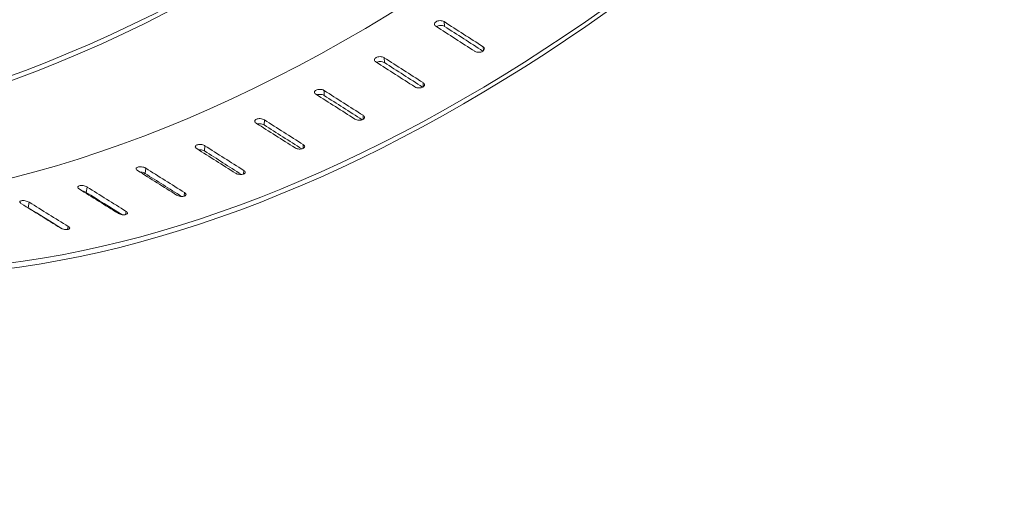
# Model space of a CAD drawing. Header units: millimetres. Extents: x 5 to 345, y 5 to 265.
# Tile 5 of 17: x 276 to 310, y 142 to 159. Entities that reach past the tile are written whole.
import ezdxf

# ---------------------------------------------------------------- set-up
doc = ezdxf.new("R2010")
doc.units = ezdxf.units.MM
doc.header["$LTSCALE"] = 1.25
doc.layers.add('Visible (ANSI)', color=7, linetype='Continuous', lineweight=9)
doc.layers.add('Visible Narrow (ANSI)', color=7, linetype='Continuous', lineweight=9)

msp = doc.modelspace()

# ---------------------------------------------------------------- linework, layer by layer
at = {"layer": 'Visible (ANSI)'}
for centre, major_axis, ratio, start_param, end_param in [((279.493, 212.584), (-30.606, -53.012), 0.57735, 0.190013, 2.356194), ((283.285, 210.395), (-30.606, -53.012), 0.57735, 0.127268, 2.356194), ((283.285, 210.395), (-30.711, -53.193), 0.57735, 0.140416, 2.356194), ((287.262, 208.098), (-30.606, -53.012), 0.57735, 0.061986, 2.356194), ((291.054, 205.909), (-30.711, -53.193), 0.57735, 5.497787, 8.63938), ((291.054, 205.909), (-30.606, -53.012), 0.57735, 5.497787, 8.63938), ((244.835, 232.594), (-779.79, 505.935), 0.040568, 1.655177, 1.656896), ((249.965, 229.631), (-779.79, 505.935), 0.040568, 1.648954, 1.650672), ((249.965, 229.631), (-782.46, 507.667), 0.040568, 1.648794, 1.650488), ((249.965, 229.631), (-779.611, 503.642), 0.043118, 1.647845, 1.649563), ((244.835, 232.594), (-779.611, 503.642), 0.043118, 1.654069, 1.655787), ((249.965, 229.631), (-782.28, 505.366), 0.043118, 1.647686, 1.649371), ((244.835, 232.594), (-779.536, 501.278), 0.045574, 1.652871, 1.654589), ((249.965, 229.631), (-782.204, 502.994), 0.045574, 1.646488, 1.648162), ((249.965, 229.631), (-779.536, 501.278), 0.045574, 1.646647, 1.648365), ((244.835, 232.594), (-779.565, 498.846), 0.047928, 1.651585, 1.653304), ((249.965, 229.631), (-782.233, 500.554), 0.047928, 1.645202, 1.646861), ((249.965, 229.631), (-779.565, 498.846), 0.047928, 1.645362, 1.64708), ((249.965, 229.631), (-779.698, 496.354), 0.050173, 1.643992, 1.64571), ((244.835, 232.594), (-779.698, 496.354), 0.050173, 1.650215, 1.651934), ((249.965, 229.631), (-782.367, 498.053), 0.050173, 1.643832, 1.64547), ((244.835, 232.594), (-779.937, 493.806), 0.052302, 1.648764, 1.650482), ((249.965, 229.631), (-782.607, 495.496), 0.052302, 1.642381, 1.64399), ((249.965, 229.631), (-779.937, 493.806), 0.052302, 1.64254, 1.644258), ((249.965, 229.631), (-780.279, 491.208), 0.054309, 1.641011, 1.642729), ((244.835, 232.594), (-780.279, 491.208), 0.054309, 1.647234, 1.648953), ((249.965, 229.631), (-782.95, 492.89), 0.054309, 1.640851, 1.642418), ((244.835, 232.594), (-780.725, 488.567), 0.056187, 1.64563, 1.647349), ((249.965, 229.631), (-780.725, 488.567), 0.056187, 1.639407, 1.641125), ((249.965, 229.631), (-783.398, 490.24), 0.056187, 1.639247, 1.640742)]:
    msp.add_ellipse(centre, major_axis=major_axis, ratio=ratio, start_param=start_param, end_param=end_param, dxfattribs=at)
for points, knots in [([(290.104, 158.431), (290.09, 158.44), (290.078, 158.451), (290.06, 158.476), (290.055, 158.492), (290.055, 158.52), (290.06, 158.536), (290.08, 158.564), (290.094, 158.578), (290.128, 158.599), (290.15, 158.608), (290.197, 158.621), (290.222, 158.624), (290.27, 158.626), (290.295, 158.623), (290.342, 158.613), (290.364, 158.605), (290.383, 158.594), (290.385, 158.592), (290.388, 158.591)], [0.0026456, 0.0026456, 0.0026456, 0.0026456, 0.0191346, 0.0191346, 0.0382691, 0.0382691, 0.0574311, 0.0574311, 0.076593, 0.076593, 0.0957527, 0.0957527, 0.1149123, 0.1149123, 0.1340466, 0.1340466, 0.153181, 0.153181, 0.1558265, 0.1558265, 0.1558265, 0.1558265]), ([(290.401, 158.428), (290.399, 158.429), (290.397, 158.431), (290.377, 158.442), (290.356, 158.45), (290.309, 158.461), (290.283, 158.463), (290.236, 158.462), (290.21, 158.458), (290.163, 158.445), (290.142, 158.436), (290.123, 158.424), (290.121, 158.423), (290.119, 158.421)], [-0.15582587, -0.15582587, -0.15582587, -0.15582587, -0.15318031, -0.15318031, -0.13404597, -0.13404597, -0.11491162, -0.11491162, -0.09575215, -0.09575215, -0.07659268, -0.07659268, -0.07422452, -0.07422452, -0.07422452, -0.07422452]), ([(291.726, 157.729), (291.74, 157.72), (291.752, 157.709), (291.77, 157.683), (291.775, 157.667), (291.775, 157.639), (291.77, 157.623), (291.75, 157.595), (291.736, 157.581), (291.702, 157.56), (291.68, 157.551), (291.633, 157.538), (291.608, 157.535), (291.56, 157.534), (291.535, 157.536), (291.488, 157.547), (291.466, 157.555), (291.449, 157.565), (291.447, 157.566), (291.445, 157.568), (291.442, 157.569)], [-0.1505421, -0.1505421, -0.1505421, -0.1505421, -0.1340534, -0.1340534, -0.1149192, -0.1149192, -0.0957578, -0.0957578, -0.0765965, -0.0765965, -0.0574327, -0.0574327, -0.038269, -0.038269, -0.0191345, -0.0191345, 0, 0, 0, 0.0026456, 0.0026456, 0.0026456, 0.0026456]), ([(288.039, 157.204), (288.025, 157.213), (288.013, 157.223), (287.995, 157.248), (287.99, 157.263), (287.99, 157.291), (287.995, 157.305), (288.014, 157.332), (288.029, 157.344), (288.063, 157.364), (288.084, 157.372), (288.131, 157.383), (288.157, 157.386), (288.205, 157.386), (288.23, 157.383), (288.277, 157.371), (288.299, 157.363), (288.318, 157.352), (288.32, 157.35), (288.323, 157.349)], [0.0026456, 0.0026456, 0.0026456, 0.0026456, 0.0191346, 0.0191346, 0.0382691, 0.0382691, 0.0574311, 0.0574311, 0.076593, 0.076593, 0.0957527, 0.0957527, 0.1149123, 0.1149123, 0.1340466, 0.1340466, 0.153181, 0.153181, 0.1558265, 0.1558265, 0.1558265, 0.1558265]), ([(288.329, 157.182), (288.327, 157.183), (288.324, 157.184), (288.305, 157.196), (288.284, 157.204), (288.237, 157.215), (288.211, 157.218), (288.163, 157.218), (288.138, 157.216), (288.094, 157.205), (288.075, 157.198), (288.06, 157.19)], [-0.15582587, -0.15582587, -0.15582587, -0.15582587, -0.15318031, -0.15318031, -0.13404597, -0.13404597, -0.11491162, -0.11491162, -0.09575215, -0.09575215, -0.07921375, -0.07921375, -0.07921375, -0.07921375]), ([(289.661, 156.491), (289.675, 156.482), (289.687, 156.471), (289.705, 156.446), (289.71, 156.431), (289.71, 156.404), (289.705, 156.389), (289.685, 156.362), (289.671, 156.35), (289.637, 156.331), (289.615, 156.323), (289.568, 156.312), (289.543, 156.309), (289.495, 156.309), (289.469, 156.312), (289.422, 156.324), (289.401, 156.332), (289.384, 156.342), (289.382, 156.343), (289.379, 156.345), (289.377, 156.346)], [-0.1505421, -0.1505421, -0.1505421, -0.1505421, -0.1340534, -0.1340534, -0.1149192, -0.1149192, -0.0957578, -0.0957578, -0.0765965, -0.0765965, -0.0574327, -0.0574327, -0.038269, -0.038269, -0.0191345, -0.0191345, 0, 0, 0, 0.0026456, 0.0026456, 0.0026456, 0.0026456]), ([(285.975, 156.091), (285.961, 156.1), (285.949, 156.111), (285.931, 156.135), (285.926, 156.149), (285.926, 156.175), (285.931, 156.189), (285.95, 156.214), (285.965, 156.225), (285.998, 156.242), (286.02, 156.25), (286.067, 156.259), (286.092, 156.261), (286.14, 156.259), (286.166, 156.256), (286.213, 156.244), (286.234, 156.235), (286.253, 156.224), (286.256, 156.223), (286.258, 156.221)], [0.0026456, 0.0026456, 0.0026456, 0.0026456, 0.0191346, 0.0191346, 0.0382691, 0.0382691, 0.0574311, 0.0574311, 0.076593, 0.076593, 0.0957527, 0.0957527, 0.1149123, 0.1149123, 0.1340466, 0.1340466, 0.153181, 0.153181, 0.1558265, 0.1558265, 0.1558265, 0.1558265]), ([(286.257, 156.05), (286.255, 156.051), (286.253, 156.053), (286.233, 156.064), (286.212, 156.072), (286.165, 156.084), (286.14, 156.088), (286.092, 156.089), (286.066, 156.087), (286.029, 156.08), (286.016, 156.076), (286.004, 156.072)], [-0.15582587, -0.15582587, -0.15582587, -0.15582587, -0.15318031, -0.15318031, -0.13404597, -0.13404597, -0.11491162, -0.11491162, -0.09575215, -0.09575215, -0.08458207, -0.08458207, -0.08458207, -0.08458207]), ([(287.596, 155.367), (287.61, 155.359), (287.622, 155.348), (287.64, 155.323), (287.645, 155.309), (287.645, 155.283), (287.64, 155.269), (287.621, 155.244), (287.606, 155.233), (287.572, 155.216), (287.551, 155.209), (287.504, 155.2), (287.478, 155.198), (287.431, 155.199), (287.405, 155.203), (287.358, 155.215), (287.337, 155.224), (287.32, 155.233), (287.317, 155.235), (287.315, 155.236), (287.313, 155.238)], [-0.1505421, -0.1505421, -0.1505421, -0.1505421, -0.1340534, -0.1340534, -0.1149192, -0.1149192, -0.0957578, -0.0957578, -0.0765965, -0.0765965, -0.0574327, -0.0574327, -0.038269, -0.038269, -0.0191345, -0.0191345, 0, 0, 0, 0.0026456, 0.0026456, 0.0026456, 0.0026456]), ([(283.916, 155.095), (283.902, 155.104), (283.89, 155.115), (283.872, 155.138), (283.867, 155.152), (283.867, 155.176), (283.872, 155.189), (283.891, 155.212), (283.906, 155.223), (283.939, 155.238), (283.961, 155.244), (284.007, 155.252), (284.033, 155.253), (284.081, 155.25), (284.106, 155.246), (284.153, 155.233), (284.174, 155.224), (284.194, 155.213), (284.196, 155.212), (284.198, 155.21)], [0.0026456, 0.0026456, 0.0026456, 0.0026456, 0.0191346, 0.0191346, 0.0382691, 0.0382691, 0.0574311, 0.0574311, 0.076593, 0.076593, 0.0957527, 0.0957527, 0.1149123, 0.1149123, 0.1340466, 0.1340466, 0.153181, 0.153181, 0.1558265, 0.1558265, 0.1558265, 0.1558265]), ([(284.19, 155.035), (284.188, 155.036), (284.186, 155.038), (284.167, 155.049), (284.145, 155.058), (284.098, 155.07), (284.073, 155.074), (284.025, 155.077), (284, 155.076), (283.97, 155.072), (283.964, 155.07), (283.958, 155.069)], [-0.15582587, -0.15582587, -0.15582587, -0.15582587, -0.15318031, -0.15318031, -0.13404597, -0.13404597, -0.11491162, -0.11491162, -0.09575215, -0.09575215, -0.09050259, -0.09050259, -0.09050259, -0.09050259]), ([(281.868, 154.219), (281.854, 154.228), (281.842, 154.238), (281.823, 154.261), (281.818, 154.274), (281.818, 154.297), (281.823, 154.309), (281.842, 154.33), (281.856, 154.339), (281.89, 154.353), (281.911, 154.358), (281.958, 154.363), (281.983, 154.363), (282.031, 154.359), (282.056, 154.355), (282.103, 154.341), (282.124, 154.332), (282.144, 154.321), (282.146, 154.319), (282.148, 154.318)], [0.0026456, 0.0026456, 0.0026456, 0.0026456, 0.0191346, 0.0191346, 0.0382691, 0.0382691, 0.0574311, 0.0574311, 0.076593, 0.076593, 0.0957527, 0.0957527, 0.1149123, 0.1149123, 0.1340466, 0.1340466, 0.153181, 0.153181, 0.1558265, 0.1558265, 0.1558265, 0.1558265]), ([(285.537, 154.361), (285.551, 154.352), (285.563, 154.341), (285.581, 154.318), (285.586, 154.304), (285.586, 154.279), (285.581, 154.266), (285.562, 154.243), (285.547, 154.233), (285.513, 154.218), (285.492, 154.211), (285.445, 154.204), (285.42, 154.203), (285.372, 154.206), (285.347, 154.21), (285.3, 154.223), (285.278, 154.232), (285.261, 154.242), (285.259, 154.243), (285.257, 154.245), (285.254, 154.246)], [-0.1505421, -0.1505421, -0.1505421, -0.1505421, -0.1340534, -0.1340534, -0.1149192, -0.1149192, -0.0957578, -0.0957578, -0.0765965, -0.0765965, -0.0574327, -0.0574327, -0.038269, -0.038269, -0.0191345, -0.0191345, 0, 0, 0, 0.0026456, 0.0026456, 0.0026456, 0.0026456]), ([(282.133, 154.139), (282.131, 154.141), (282.129, 154.142), (282.11, 154.153), (282.088, 154.162), (282.041, 154.176), (282.016, 154.18), (281.97, 154.184), (281.947, 154.184), (281.925, 154.182)], [-0.15582587, -0.15582587, -0.15582587, -0.15582587, -0.15318031, -0.15318031, -0.13404597, -0.13404597, -0.11491162, -0.11491162, -0.09730425, -0.09730425, -0.09730425, -0.09730425]), ([(279.834, 153.463), (279.82, 153.472), (279.808, 153.482), (279.79, 153.504), (279.785, 153.516), (279.784, 153.538), (279.789, 153.549), (279.808, 153.569), (279.822, 153.577), (279.855, 153.588), (279.876, 153.592), (279.923, 153.596), (279.948, 153.595), (279.995, 153.589), (280.021, 153.584), (280.067, 153.57), (280.089, 153.561), (280.108, 153.549), (280.11, 153.548), (280.113, 153.547)], [0.0026456, 0.0026456, 0.0026456, 0.0026456, 0.0191346, 0.0191346, 0.0382691, 0.0382691, 0.0574311, 0.0574311, 0.076593, 0.076593, 0.0957527, 0.0957527, 0.1149123, 0.1149123, 0.1340466, 0.1340466, 0.153181, 0.153181, 0.1558265, 0.1558265, 0.1558265, 0.1558265]), ([(280.091, 153.365), (280.088, 153.366), (280.086, 153.367), (280.067, 153.379), (280.046, 153.388), (279.999, 153.402), (279.974, 153.407), (279.938, 153.412), (279.926, 153.413), (279.915, 153.413)], [-0.15582587, -0.15582587, -0.15582587, -0.15582587, -0.15318031, -0.15318031, -0.13404597, -0.13404597, -0.11491162, -0.11491162, -0.10556941, -0.10556941, -0.10556941, -0.10556941]), ([(283.487, 153.473), (283.501, 153.464), (283.513, 153.454), (283.531, 153.431), (283.536, 153.418), (283.536, 153.394), (283.532, 153.382), (283.513, 153.361), (283.498, 153.352), (283.465, 153.339), (283.443, 153.333), (283.397, 153.328), (283.372, 153.328), (283.324, 153.333), (283.299, 153.337), (283.252, 153.351), (283.23, 153.36), (283.213, 153.37), (283.211, 153.371), (283.209, 153.373), (283.207, 153.374)], [-0.1505421, -0.1505421, -0.1505421, -0.1505421, -0.1340534, -0.1340534, -0.1149192, -0.1149192, -0.0957578, -0.0957578, -0.0765965, -0.0765965, -0.0574327, -0.0574327, -0.038269, -0.038269, -0.0191345, -0.0191345, 0, 0, 0, 0.0026456, 0.0026456, 0.0026456, 0.0026456]), ([(277.82, 152.831), (277.806, 152.839), (277.794, 152.849), (277.776, 152.871), (277.771, 152.882), (277.77, 152.903), (277.774, 152.913), (277.793, 152.93), (277.807, 152.937), (277.84, 152.947), (277.861, 152.95), (277.907, 152.951), (277.932, 152.949), (277.979, 152.942), (278.004, 152.937), (278.051, 152.921), (278.072, 152.912), (278.091, 152.901), (278.094, 152.899), (278.096, 152.898)], [0.0026456, 0.0026456, 0.0026456, 0.0026456, 0.0191346, 0.0191346, 0.0382691, 0.0382691, 0.0574311, 0.0574311, 0.076593, 0.076593, 0.0957527, 0.0957527, 0.1149123, 0.1149123, 0.1340466, 0.1340466, 0.153181, 0.153181, 0.1558265, 0.1558265, 0.1558265, 0.1558265]), ([(278.067, 152.713), (278.065, 152.715), (278.063, 152.716), (278.043, 152.727), (278.022, 152.737), (277.978, 152.751), (277.955, 152.757), (277.933, 152.76)], [-0.15582587, -0.15582587, -0.15582587, -0.15582587, -0.15318031, -0.15318031, -0.13404597, -0.13404597, -0.11670326, -0.11670326, -0.11670326, -0.11670326]), ([(281.452, 152.706), (281.466, 152.697), (281.478, 152.687), (281.496, 152.665), (281.501, 152.652), (281.502, 152.63), (281.497, 152.619), (281.479, 152.6), (281.464, 152.592), (281.431, 152.581), (281.41, 152.576), (281.364, 152.573), (281.338, 152.574), (281.291, 152.58), (281.266, 152.585), (281.219, 152.6), (281.198, 152.609), (281.181, 152.619), (281.178, 152.62), (281.176, 152.621), (281.174, 152.623)], [-0.1505421, -0.1505421, -0.1505421, -0.1505421, -0.1340534, -0.1340534, -0.1149192, -0.1149192, -0.0957578, -0.0957578, -0.0765965, -0.0765965, -0.0574327, -0.0574327, -0.038269, -0.038269, -0.0191345, -0.0191345, 0, 0, 0, 0.0026456, 0.0026456, 0.0026456, 0.0026456]), ([(275.831, 152.322), (275.817, 152.331), (275.805, 152.341), (275.786, 152.361), (275.781, 152.372), (275.78, 152.391), (275.784, 152.401), (275.802, 152.416), (275.816, 152.422), (275.848, 152.429), (275.869, 152.431), (275.915, 152.431), (275.939, 152.428), (275.986, 152.419), (276.011, 152.413), (276.058, 152.397), (276.079, 152.387), (276.098, 152.376), (276.101, 152.375), (276.103, 152.373)], [0.0026456, 0.0026456, 0.0026456, 0.0026456, 0.0191346, 0.0191346, 0.0382691, 0.0382691, 0.0574311, 0.0574311, 0.076593, 0.076593, 0.0957527, 0.0957527, 0.1149123, 0.1149123, 0.1340466, 0.1340466, 0.153181, 0.153181, 0.1558265, 0.1558265, 0.1558265, 0.1558265]), ([(276.067, 152.187), (276.065, 152.188), (276.063, 152.189), (276.043, 152.2), (276.022, 152.21), (275.999, 152.218), (275.999, 152.218), (275.999, 152.218)], [-0.15582587, -0.15582587, -0.15582587, -0.15582587, -0.15318031, -0.15318031, -0.13404597, -0.13404597, -0.13404037, -0.13404037, -0.13404037, -0.13404037]), ([(279.436, 152.061), (279.45, 152.053), (279.462, 152.043), (279.481, 152.021), (279.486, 152.01), (279.487, 151.989), (279.482, 151.979), (279.464, 151.962), (279.45, 151.955), (279.417, 151.945), (279.396, 151.942), (279.35, 151.941), (279.325, 151.943), (279.278, 151.95), (279.252, 151.956), (279.206, 151.971), (279.185, 151.981), (279.168, 151.991), (279.165, 151.992), (279.163, 151.993), (279.161, 151.995)], [-0.1505421, -0.1505421, -0.1505421, -0.1505421, -0.1340534, -0.1340534, -0.1149192, -0.1149192, -0.0957578, -0.0957578, -0.0765965, -0.0765965, -0.0574327, -0.0574327, -0.038269, -0.038269, -0.0191345, -0.0191345, 0, 0, 0, 0.0026456, 0.0026456, 0.0026456, 0.0026456]), ([(277.444, 151.541), (277.458, 151.533), (277.47, 151.523), (277.489, 151.502), (277.494, 151.491), (277.495, 151.472), (277.491, 151.463), (277.473, 151.448), (277.459, 151.442), (277.427, 151.434), (277.406, 151.432), (277.36, 151.433), (277.335, 151.436), (277.289, 151.445), (277.264, 151.451), (277.217, 151.467), (277.196, 151.477), (277.179, 151.487), (277.177, 151.488), (277.174, 151.49), (277.172, 151.491)], [-0.1505421, -0.1505421, -0.1505421, -0.1505421, -0.1340534, -0.1340534, -0.1149192, -0.1149192, -0.0957578, -0.0957578, -0.0765965, -0.0765965, -0.0574327, -0.0574327, -0.038269, -0.038269, -0.0191345, -0.0191345, 0, 0, 0, 0.0026456, 0.0026456, 0.0026456, 0.0026456])]:
    msp.add_open_spline(points, degree=3, knots=knots, dxfattribs=at)
at = {"layer": 'Visible Narrow (ANSI)'}
for p, q in [((290.388, 158.591), (290.401, 158.428)), ((291.726, 157.729), (291.738, 157.584)), ((288.323, 157.349), (288.329, 157.182)), ((289.661, 156.491), (289.666, 156.348)), ((286.258, 156.221), (286.257, 156.05)), ((287.596, 155.367), (287.596, 155.228)), ((284.198, 155.21), (284.19, 155.035)), ((282.148, 154.318), (282.133, 154.139)), ((285.537, 154.361), (285.531, 154.226)), ((280.113, 153.547), (280.091, 153.365)), ((283.487, 153.473), (283.476, 153.343)), ((278.096, 152.898), (278.067, 152.713)), ((281.452, 152.706), (281.437, 152.583)), ((276.103, 152.373), (276.067, 152.187)), ((279.436, 152.061), (279.418, 151.946)), ((277.444, 151.541), (277.424, 151.435))]:
    msp.add_line(p, q, dxfattribs=at)

doc.saveas('drawing.dxf')
